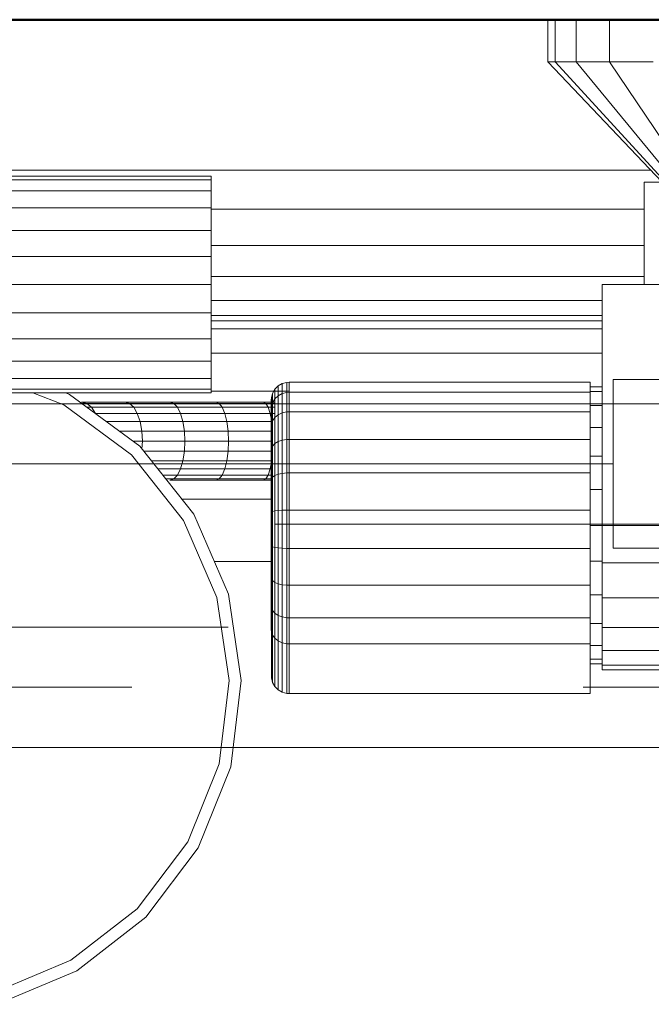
# Model space of a CAD drawing. Header units: millimetres. Extents: x -121 to 87583, y 4737 to 43333.
# Tile 41 of 86: x 43839 to 43944, y 42012 to 42176. Entities that reach past the tile are written whole.
import ezdxf

# ---------------------------------------------------------------- set-up
doc = ezdxf.new("R2010")
doc.units = ezdxf.units.MM
doc.linetypes.add('ADSK_Скрыто', pattern=[300, 150, -150])
doc.linetypes.add('ADSK_Штриховая_ш3 п1_5', pattern=[225, 150, -75])
for name, color, linetype, lineweight in [('A-DETL-____-HDLN', 90, 'ADSK_Скрыто', 9), ('A-DETL-____-MBND', 5, 'ADSK_Штриховая_ш3 п1_5', 20), ('A-WALL-____-MCUT', 113, 'Continuous', 50), ('A-WALL-____-OTLN', 113, 'Continuous', 20), ('M-EQPM-____-OTLN', 50, 'Continuous', 20)]:
    doc.layers.add(name, color=color, linetype=linetype, lineweight=lineweight)

# ---------------------------------------------------------------- blocks, each defined once
blk = doc.blocks.new('Прямая форма - 83 new-608778-В_Этаж 01_Водопровод')
at = {"layer": 'M-EQPM-____-OTLN', "color": 9}
for p, q in [((-109.84, 500), (-109.84, 493)), ((-108.64, 500), (-108.64, 493)), ((-105.15, 500), (-105.15, 493)), ((-99.59, 500), (-99.59, 493)), ((-108.64, 493), (-109.84, 493)), ((-109.84, 493), (-90.84, 473)), ((-105.15, 493), (-108.64, 493)), ((-108.64, 493), (-90.29, 473)), ((-99.59, 493), (-105.15, 493)), ((-105.15, 493), (-88.69, 473)), ((-92.34, 493), (-99.59, 493)), ((-99.59, 493), (-86.15, 473)), ((-204.84, 475), (-92.74, 475)), ((-204.84, 474), (-165.84, 474)), ((-204.84, 473.39), (-165.84, 473.39)), ((-165.84, 474), (-165.84, 473.39)), ((-165.84, 473.39), (-165.84, 471.59)), ((-93.84, 473), (-84.34, 473)), ((-93.84, 456), (-93.84, 473)), ((-165.84, 471.59), (-204.84, 471.59)), ((-165.84, 471.59), (-165.84, 468.73)), ((-204.84, 468.73), (-165.84, 468.73)), ((-165.84, 468.73), (-165.84, 465)), ((-165.84, 468.53), (-93.84, 468.53)), ((-204.84, 465), (-165.84, 465)), ((-165.84, 465), (-165.84, 460.66)), ((-165.84, 462.5), (-93.84, 462.5)), ((-204.84, 460.66), (-165.84, 460.66)), ((-165.84, 460.66), (-165.84, 456)), ((-165.84, 457.32), (-93.84, 457.32)), ((-204.84, 456), (-165.84, 456)), ((-165.84, 456), (-165.84, 451.34)), ((101.16, 456), (-100.84, 456)), ((-100.84, 456), (-100.84, 416)), ((-165.84, 453.35), (-100.84, 453.35)), ((-165.84, 451.34), (-205.96, 451.34)), ((-165.84, 451.34), (-165.84, 447)), ((-100.84, 450.85), (-165.84, 450.85)), ((-100.84, 450), (-165.84, 450)), ((-165.84, 448.64), (-100.84, 448.64)), ((-165.84, 447), (-209.65, 447)), ((-165.84, 443.27), (-165.84, 447)), ((-165.84, 443.27), (-239.74, 443.27)), ((-165.84, 444.64), (-100.84, 444.64)), ((-165.84, 440.41), (-165.84, 443.27)), ((-165.84, 440.41), (-239.71, 440.41)), ((-165.84, 438.61), (-165.84, 440.41)), ((-165.84, 438.61), (-239.69, 438.61)), ((-165.84, 438), (-165.84, 438.61)), ((-152.84, 438.28), (-165.81, 438.28)), ((-155.61, 437.94), (-155.22, 438.61)), ((-155.61, 437.94), (-155.22, 438.61)), ((-155.22, 438.61), (-154.66, 439.17)), ((-155.22, 438.61), (-154.66, 439.17)), ((-155.22, 437.02), (-155.22, 438.61)), ((-155.22, 438.61), (-155.22, 437.02)), ((-154.66, 439.17), (-153.99, 439.56)), ((-154.66, 439.17), (-153.99, 439.56)), ((-154.66, 437.53), (-154.66, 439.17)), ((-154.66, 439.17), (-154.66, 437.53)), ((-153.99, 439.56), (-153.23, 439.76)), ((-153.99, 439.56), (-153.23, 439.76)), ((-153.99, 437.9), (-153.99, 439.56)), ((-153.99, 439.56), (-153.99, 437.9)), ((-153.23, 439.76), (-152.84, 439.79)), ((-153.23, 439.76), (-152.84, 439.79)), ((-153.23, 438.09), (-153.23, 439.76)), ((-153.23, 439.76), (-153.23, 438.09)), ((-152.84, 439.79), (-102.84, 439.79)), ((-152.84, 439.79), (-152.84, 438.11)), ((-102.84, 439.79), (-102.84, 438.11)), ((-102.84, 439), (-100.84, 439)), ((-165.84, 438), (-239.68, 438)), ((-190.31, 436.01), (-195.44, 438)), ((-189.97, 438), (-189.35, 437.76)), ((-189.35, 437.76), (-177.69, 429.18)), ((-155.84, 436.79), (-155.81, 437.18)), ((-155.84, 436.79), (-155.81, 437.18)), ((-155.84, 435.32), (-155.84, 436.79)), ((-155.84, 436.79), (-155.84, 435.32)), ((-155.81, 437.18), (-155.61, 437.94)), ((-155.81, 437.18), (-155.61, 437.94)), ((-155.81, 435.68), (-155.81, 437.18)), ((-155.81, 437.18), (-155.81, 435.68)), ((-155.61, 436.39), (-155.61, 437.94)), ((-155.61, 437.94), (-155.61, 436.39)), ((-155.61, 436.39), (-155.22, 437.02)), ((-155.61, 436.39), (-155.22, 437.02)), ((-155.22, 437.02), (-154.66, 437.53)), ((-155.22, 437.02), (-155.22, 433.94)), ((-154.66, 437.53), (-153.99, 437.9)), ((-154.66, 437.53), (-154.66, 434.38)), ((-153.99, 437.9), (-153.23, 438.09)), ((-153.99, 437.9), (-153.99, 434.69)), ((-153.23, 438.09), (-152.84, 438.11)), ((-153.23, 438.09), (-152.84, 438.11)), ((-153.23, 438.09), (-153.23, 434.85)), ((-152.84, 438.11), (-102.84, 438.11)), ((-152.84, 438.11), (-152.84, 434.87)), ((-102.84, 438.22), (-100.84, 438.22)), ((-102.84, 438.11), (-102.84, 434.87)), ((-179.08, 427.74), (-190.31, 436.01)), ((-180.12, 436.5), (-187.34, 436.5)), ((-187.34, 436.5), (-186.5, 436.28)), ((-187.34, 436.28), (-186.5, 436.28)), ((-186.5, 436.28), (-179.38, 436.28)), ((-186.5, 436.28), (-185.71, 435.63)), ((-186.45, 435.63), (-185.71, 435.63)), ((-185.71, 435.63), (-178.69, 435.63)), ((-185.71, 435.63), (-185.04, 434.6)), ((-172.67, 436.5), (-180.12, 436.5)), ((-180.12, 436.5), (-179.38, 436.28)), ((-179.38, 436.28), (-172.03, 436.28)), ((-179.38, 436.28), (-178.69, 435.63)), ((-178.69, 435.63), (-171.43, 435.63)), ((-178.69, 435.63), (-178.09, 434.6)), ((-165.02, 436.5), (-172.67, 436.5)), ((-172.67, 436.5), (-172.03, 436.28)), ((-172.03, 436.28), (-164.48, 436.28)), ((-172.03, 436.28), (-171.43, 435.63)), ((-171.43, 435.63), (-163.97, 435.63)), ((-171.43, 435.63), (-170.91, 434.6)), ((-157.19, 436.5), (-165.02, 436.5)), ((-165.02, 436.5), (-164.48, 436.28)), ((-164.48, 436.28), (-156.75, 436.28)), ((-164.48, 436.28), (-163.97, 435.63)), ((-163.97, 435.63), (-156.35, 435.63)), ((-163.97, 435.63), (-163.54, 434.6)), ((-155.22, 436.5), (-157.19, 436.5)), ((-157.19, 436.5), (-156.75, 436.28)), ((-156.75, 436.28), (-155.22, 436.28)), ((-156.75, 436.28), (-156.35, 435.63)), ((-156.35, 435.63), (-155.22, 435.63)), ((-156.35, 435.63), (-156, 434.6)), ((-155.84, 435.32), (-155.81, 435.68)), ((-155.84, 435.32), (-155.81, 435.68)), ((-155.84, 432.49), (-155.84, 435.32)), ((-155.84, 435.32), (-155.84, 432.49)), ((-155.81, 435.68), (-155.61, 436.39)), ((-155.81, 435.68), (-155.61, 436.39)), ((-155.81, 432.8), (-155.81, 435.68)), ((-155.81, 435.68), (-155.81, 432.8)), ((-155.61, 433.4), (-155.61, 436.39)), ((-155.61, 436.39), (-155.61, 433.4)), ((-102.84, 435.92), (-100.84, 435.92)), ((-185.04, 434.6), (-178.09, 434.6)), ((-178.09, 434.6), (-170.91, 434.6)), ((-178.09, 434.6), (-177.63, 433.25)), ((-170.91, 434.6), (-163.54, 434.6)), ((-170.91, 434.6), (-170.52, 433.25)), ((-163.54, 434.6), (-156, 434.6)), ((-163.54, 434.6), (-163.21, 433.25)), ((-156, 434.6), (-155.22, 434.6)), ((-156, 434.6), (-155.73, 433.25)), ((-155.81, 432.8), (-155.61, 433.4)), ((-155.81, 432.8), (-155.61, 433.4)), ((-155.61, 433.4), (-155.22, 433.94)), ((-155.61, 433.4), (-155.61, 429.19)), ((-155.22, 433.94), (-154.66, 434.38)), ((-155.22, 433.94), (-155.22, 429.6)), ((-154.66, 434.38), (-153.99, 434.69)), ((-154.66, 434.38), (-154.66, 429.93)), ((-153.99, 434.69), (-153.23, 434.85)), ((-153.99, 434.69), (-153.99, 430.17)), ((-153.23, 434.85), (-152.84, 434.87)), ((-153.23, 434.85), (-153.23, 430.29)), ((-152.84, 434.87), (-102.84, 434.87)), ((-152.84, 434.87), (-152.84, 430.3)), ((-102.84, 434.87), (-102.84, 430.3)), ((-183.22, 433.25), (-177.63, 433.25)), ((-177.63, 433.25), (-170.52, 433.25)), ((-177.63, 433.25), (-177.35, 431.68)), ((-170.52, 433.25), (-163.21, 433.25)), ((-170.52, 433.25), (-170.27, 431.68)), ((-163.21, 433.25), (-155.73, 433.25)), ((-163.21, 433.25), (-163, 431.68)), ((-155.84, 432.49), (-155.81, 432.8)), ((-155.84, 432.49), (-155.81, 432.8)), ((-155.84, 428.5), (-155.84, 432.49)), ((-155.84, 432.49), (-155.84, 428.5)), ((-155.81, 428.73), (-155.81, 432.8)), ((-155.81, 432.8), (-155.81, 428.73)), ((-155.73, 433.25), (-155.61, 432.1)), ((-102.84, 432.26), (-100.84, 432.26)), ((-181.09, 431.68), (-177.35, 431.68)), ((-177.35, 431.68), (-170.27, 431.68)), ((-177.35, 431.68), (-177.25, 430)), ((-170.27, 431.68), (-163, 431.68)), ((-170.27, 431.68), (-170.18, 430)), ((-163, 431.68), (-155.61, 431.68)), ((-163, 431.68), (-162.93, 430)), ((-154.66, 429.93), (-153.99, 430.17)), ((-153.99, 430.17), (-153.23, 430.29)), ((-153.99, 430.17), (-153.99, 424.64)), ((-153.23, 430.29), (-152.84, 430.3)), ((-153.23, 430.29), (-153.23, 424.71)), ((-152.84, 430.3), (-102.84, 430.3)), ((-152.84, 430.3), (-152.84, 424.72)), ((-102.84, 430.3), (-102.84, 424.72)), ((-178.81, 430), (-177.25, 430)), ((-177.69, 429.18), (-168.68, 417.86)), ((-177.25, 430), (-177.32, 428.72)), ((-177.25, 430), (-170.18, 430)), ((-170.18, 430), (-170.27, 428.32)), ((-170.18, 430), (-162.93, 430)), ((-162.93, 430), (-163, 428.32)), ((-162.93, 430), (-155.61, 430)), ((-155.84, 428.5), (-155.81, 428.73)), ((-155.84, 428.5), (-155.81, 428.73)), ((-155.84, 423.62), (-155.84, 428.5)), ((-155.84, 428.5), (-155.84, 423.62)), ((-155.81, 428.73), (-155.61, 429.19)), ((-155.81, 428.73), (-155.61, 429.19)), ((-155.81, 423.77), (-155.81, 428.73)), ((-155.81, 428.73), (-155.81, 423.77)), ((-155.61, 429.19), (-155.22, 429.6)), ((-155.61, 429.19), (-155.61, 424.04)), ((-155.22, 429.6), (-154.66, 429.93)), ((-155.22, 429.6), (-155.22, 424.29)), ((-154.66, 429.93), (-154.66, 424.5)), ((-170.39, 416.83), (-179.08, 427.74)), ((-177, 428.32), (-170.27, 428.32)), ((-170.27, 428.32), (-170.52, 426.75)), ((-170.27, 428.32), (-163, 428.32)), ((-163, 428.32), (-163.21, 426.75)), ((-163, 428.32), (-155.61, 428.32)), ((-155.61, 427.9), (-155.73, 426.75)), ((-102.84, 427.5), (-100.84, 427.5)), ((-175.76, 426.75), (-170.52, 426.75)), ((-174.68, 425.4), (-170.91, 425.4)), ((-170.91, 425.4), (-171.43, 424.37)), ((-170.52, 426.75), (-170.91, 425.4)), ((-170.91, 425.4), (-163.54, 425.4)), ((-170.52, 426.75), (-163.21, 426.75)), ((-163.54, 425.4), (-163.97, 424.37)), ((-163.21, 426.75), (-163.54, 425.4)), ((-163.54, 425.4), (-156, 425.4)), ((-163.21, 426.75), (-155.73, 426.75)), ((-156, 425.4), (-156.35, 424.37)), ((-155.73, 426.75), (-156, 425.4)), ((-173.86, 424.37), (-171.43, 424.37)), ((-173.35, 423.72), (-172.03, 423.72)), ((-172.03, 423.72), (-172.67, 423.5)), ((-171.43, 424.37), (-172.03, 423.72)), ((-172.03, 423.72), (-164.48, 423.72)), ((-171.43, 424.37), (-163.97, 424.37)), ((-164.48, 423.72), (-165.02, 423.5)), ((-163.97, 424.37), (-164.48, 423.72)), ((-164.48, 423.72), (-156.75, 423.72)), ((-163.97, 424.37), (-156.35, 424.37)), ((-156.75, 423.72), (-157.19, 423.5)), ((-156.35, 424.37), (-156.75, 423.72)), ((-156.75, 423.72), (-155.61, 423.72)), ((-156.35, 424.37), (-155.61, 424.37)), ((-155.84, 423.62), (-155.81, 423.77)), ((-155.84, 423.62), (-155.81, 423.77)), ((-155.84, 418.21), (-155.84, 423.62)), ((-155.84, 423.62), (-155.84, 418.21)), ((-155.81, 423.77), (-155.61, 424.04)), ((-155.81, 423.77), (-155.61, 424.04)), ((-155.81, 418.25), (-155.81, 423.77)), ((-155.81, 423.77), (-155.81, 418.25)), ((-155.61, 424.04), (-155.22, 424.29)), ((-155.61, 424.04), (-155.61, 418.33)), ((-155.22, 424.29), (-154.66, 424.5)), ((-155.22, 424.29), (-155.22, 418.41)), ((-154.66, 424.5), (-153.99, 424.64)), ((-154.66, 424.5), (-154.66, 418.46)), ((-153.99, 424.64), (-153.23, 424.71)), ((-153.99, 424.64), (-153.99, 418.51)), ((-153.23, 424.71), (-152.84, 424.72)), ((-153.23, 424.71), (-153.23, 418.53)), ((-152.84, 424.72), (-102.84, 424.72)), ((-152.84, 424.72), (-152.84, 418.53)), ((-102.84, 424.72), (-102.84, 418.53)), ((-172.67, 423.5), (-165.02, 423.5)), ((-165.02, 423.5), (-157.19, 423.5)), ((-157.19, 423.5), (-155.61, 423.5)), ((-102.84, 421.95), (-100.84, 421.95)), ((-155.61, 420.35), (-170.66, 420.35)), ((-168.68, 417.86), (-162.93, 404.58)), ((-155.84, 418.21), (-155.81, 418.25)), ((-155.84, 418.21), (-155.81, 418.25)), ((-155.84, 412.64), (-155.84, 418.21)), ((-155.84, 418.21), (-155.84, 412.64)), ((-155.81, 418.25), (-155.61, 418.33)), ((-155.81, 418.25), (-155.61, 418.33)), ((-155.81, 412.58), (-155.81, 418.25)), ((-155.81, 418.25), (-155.81, 412.58)), ((-155.61, 418.33), (-155.22, 418.41)), ((-155.61, 418.33), (-155.61, 412.46)), ((-155.22, 418.41), (-154.66, 418.46)), ((-155.22, 418.41), (-155.22, 412.35)), ((-154.66, 418.46), (-153.99, 418.51)), ((-154.66, 418.46), (-154.66, 412.26)), ((-153.99, 418.51), (-153.23, 418.53)), ((-153.99, 418.51), (-153.99, 412.2)), ((-153.23, 418.53), (-152.84, 418.53)), ((-153.23, 418.53), (-153.23, 412.16)), ((-152.84, 418.53), (-102.84, 418.53)), ((-152.84, 418.53), (-152.84, 412.16)), ((-102.84, 418.53), (-102.84, 412.16)), ((-164.85, 404.03), (-170.39, 416.83)), ((-102.84, 416), (-100.84, 416)), ((-100.84, 416), (101.16, 416)), ((-100.84, 409.79), (-100.84, 416)), ((-155.81, 412.58), (-155.84, 412.64)), ((-155.84, 412.64), (-155.84, 407.31)), ((-155.84, 407.31), (-155.84, 412.64)), ((-155.84, 412.64), (-155.81, 412.58)), ((-155.61, 412.46), (-155.81, 412.58)), ((-155.81, 412.58), (-155.81, 407.15)), ((-155.81, 407.15), (-155.81, 412.58)), ((-155.81, 412.58), (-155.61, 412.46)), ((-155.22, 412.35), (-155.61, 412.46)), ((-155.61, 412.46), (-155.61, 406.83)), ((-154.66, 412.26), (-155.22, 412.35)), ((-155.22, 412.35), (-155.22, 406.55)), ((-153.99, 412.2), (-154.66, 412.26)), ((-154.66, 412.26), (-154.66, 406.32)), ((-153.23, 412.16), (-153.99, 412.2)), ((-153.99, 412.2), (-153.99, 406.15)), ((-152.84, 412.16), (-153.23, 412.16)), ((-153.23, 412.16), (-153.23, 406.07)), ((-102.84, 412.16), (-152.84, 412.16)), ((-152.84, 412.16), (-152.84, 406.06)), ((-102.84, 412.16), (-102.84, 406.06)), ((-155.61, 410), (-165.28, 410)), ((-155.61, 410), (-165.28, 410)), ((-102.84, 410.05), (-100.84, 410.05)), ((-100.84, 404), (-100.84, 409.79)), ((-100.84, 409.79), (101.16, 409.79)), ((-155.84, 407.31), (-155.81, 407.15)), ((-155.84, 407.31), (-155.84, 402.59)), ((-155.84, 402.59), (-155.84, 407.31)), ((-155.84, 407.31), (-155.81, 407.15)), ((-155.81, 407.15), (-155.61, 406.83)), ((-155.81, 407.15), (-155.81, 402.34)), ((-155.81, 402.34), (-155.81, 407.15)), ((-155.81, 407.15), (-155.61, 406.83)), ((-155.61, 406.83), (-155.22, 406.55)), ((-155.61, 406.83), (-155.61, 401.85)), ((-155.22, 406.55), (-154.66, 406.32)), ((-155.22, 406.55), (-155.22, 401.41)), ((-154.66, 406.32), (-153.99, 406.15)), ((-154.66, 406.32), (-154.66, 401.06)), ((-153.99, 406.15), (-153.23, 406.07)), ((-153.99, 406.15), (-153.99, 400.8)), ((-153.23, 406.07), (-152.84, 406.06)), ((-153.23, 406.07), (-153.23, 400.67)), ((-152.84, 406.06), (-102.84, 406.06)), ((-152.84, 406.06), (-152.84, 400.66)), ((-102.84, 406.06), (-102.84, 400.66)), ((-162.84, 390.23), (-164.85, 404.03)), ((-162.93, 404.58), (-160.84, 390.25)), ((-102.84, 404.5), (-100.84, 404.5)), ((-100.84, 399.03), (-100.84, 404)), ((101.16, 404), (-100.84, 404)), ((-155.84, 402.59), (-155.81, 402.34)), ((-155.84, 402.59), (-155.84, 398.68)), ((-155.84, 398.68), (-155.84, 402.59)), ((-155.84, 402.59), (-155.81, 402.34)), ((-155.81, 402.34), (-155.61, 401.85)), ((-155.81, 402.34), (-155.81, 398.38)), ((-155.81, 398.38), (-155.81, 402.34)), ((-155.81, 402.34), (-155.61, 401.85)), ((-155.61, 401.85), (-155.22, 401.41)), ((-155.61, 401.85), (-155.61, 397.79)), ((-155.22, 401.41), (-154.66, 401.06)), ((-155.22, 401.41), (-155.22, 397.26)), ((-154.66, 401.06), (-153.99, 400.8)), ((-154.66, 401.06), (-154.66, 396.82)), ((-153.99, 400.8), (-153.23, 400.67)), ((-153.99, 400.8), (-153.99, 396.52)), ((-153.23, 400.67), (-152.84, 400.66)), ((-153.23, 400.67), (-153.23, 396.36)), ((-152.84, 400.66), (-102.84, 400.66)), ((-152.84, 400.66), (-152.84, 396.34)), ((-102.84, 400.66), (-102.84, 396.34)), ((-102.84, 399.74), (-100.84, 399.74)), ((-155.84, 398.68), (-155.81, 398.38)), ((-155.84, 398.68), (-155.81, 398.38)), ((-155.81, 398.38), (-155.61, 397.79)), ((-155.81, 398.38), (-155.81, 390.69)), ((-155.61, 397.79), (-155.22, 397.26)), ((-155.61, 397.79), (-155.61, 389.93)), ((-100.84, 395.22), (-100.84, 399.03)), ((101.16, 399.03), (-100.84, 399.03)), ((-155.22, 397.26), (-154.66, 396.82)), ((-155.22, 397.26), (-155.22, 389.25)), ((-154.66, 396.82), (-153.99, 396.52)), ((-154.66, 396.82), (-154.66, 388.7)), ((-153.99, 396.52), (-153.23, 396.36)), ((-153.99, 396.52), (-153.99, 388.31)), ((-153.23, 396.36), (-152.84, 396.34)), ((-153.23, 396.36), (-153.23, 388.11)), ((-152.84, 396.34), (-102.84, 396.34)), ((-152.84, 396.34), (-152.84, 388.08)), ((-102.84, 396.34), (-102.84, 388.08)), ((-102.84, 396.08), (-100.84, 396.08)), ((-100.84, 392.82), (-100.84, 395.22)), ((101.16, 395.22), (-100.84, 395.22)), ((-102.84, 393.78), (-100.84, 393.78)), ((-102.84, 393), (-100.84, 393)), ((-100.84, 392), (-100.84, 392.82)), ((101.16, 392.82), (-100.84, 392.82)), ((101.16, 392), (-100.84, 392)), ((-164.5, 376.38), (-162.84, 390.23)), ((-160.84, 390.25), (-162.56, 375.88)), ((-155.81, 390.69), (-155.61, 389.93)), ((-155.61, 389.93), (-155.22, 389.25)), ((-155.22, 389.25), (-154.66, 388.7)), ((-154.66, 388.7), (-153.99, 388.31)), ((-153.99, 388.31), (-153.23, 388.11)), ((-153.23, 388.11), (-152.84, 388.08)), ((-152.84, 388.08), (-102.84, 388.08)), ((-169.72, 363.45), (-164.5, 376.38)), ((-162.56, 375.88), (-167.98, 362.46)), ((-178.12, 352.32), (-169.72, 363.45)), ((-167.98, 362.46), (-176.7, 350.91)), ((-189.14, 343.77), (-178.12, 352.32)), ((-176.7, 350.91), (-188.14, 342.04)), ((-201.49, 338.61), (-189.14, 343.77)), ((-188.14, 342.04), (-201.49, 336.46))]:
    blk.add_line(p, q, dxfattribs=at)
blk = doc.blocks.new('Прямая форма - FU - 054-608779-В_Этаж 01_Водопровод')
blk.add_blockref('Прямая форма - 83 new-608778-В_Этаж 01_Водопровод', (0, 0))
blk = doc.blocks.new('Прямая форма - 83 new-608896-В_Этаж 01_Водопровод')
at = {"layer": 'A-WALL-____-MCUT', "color": 253}
blk.add_line((705, 100), (100, 100), dxfattribs=at)
blk = doc.blocks.new('Прямая форма - SW - 005-608897-В_Этаж 01_Водопровод')
blk.add_blockref('Прямая форма - 83 new-608896-В_Этаж 01_Водопровод', (0, 0))
blk = doc.blocks.new('83 new_ifc_RVT-1-В_Этаж 01_Водопровод')
at = {"layer": 'A-WALL-____-OTLN', "color": 9, "lineweight": 20, "rotation": 180}
blk.add_blockref('Прямая форма - SW - 005-608897-В_Этаж 01_Водопровод', (24510.28, 42275.83), dxfattribs=at)
at = {"layer": 'M-EQPM-____-OTLN', "color": 9, "lineweight": 20}
blk.add_blockref('Прямая форма - FU - 054-608779-В_Этаж 01_Водопровод', (24010.12, 41675.83), dxfattribs=at)
blk = doc.blocks.new('ADSK_Полипропилен_Отвод - Универсальный-V19-В_Этаж 01_Водопровод')
at = {"layer": 'A-DETL-____-HDLN', "color": 210}
for p, q in [((-14, 26.5), (-14, 14)), ((14, 26.5), (-14, 26.5)), ((14, 0), (14, 26.5)), ((-14, 14), (-14.93, 14))]:
    blk.add_line(p, q, dxfattribs=at)
at = {"layer": 'A-DETL-____-HDLN', "color": 210, "flags": 128}
blk.add_lwpolyline([(13.94, -1.27), (13.98, -0.71), (14, -0.15), (14, 0)], dxfattribs=at)
at = {"layer": 'A-DETL-____-HDLN', "color": 210}
blk.add_open_spline([(0, 0), (-0.9, 0.89), (-2.69, 2.7), (-4.9, 4.9), (-6.4, 6.4), (-7.24, 7.23), (-7.85, 7.85), (-8.45, 8.45), (-9.04, 9.04), (-9.62, 9.61), (-10.16, 10.16), (-10.69, 10.7), (-11.2, 11.2), (-11.69, 11.68), (-12.12, 12.12), (-12.53, 12.54), (-12.9, 12.91), (-13.23, 13.23), (-13.5, 13.5), (-13.71, 13.72), (-13.92, 13.93), (-13.99, 14), (-14, 14)], degree=3, knots=[0, 0, 0, 0, 0.142857, 0.285714, 0.357143, 0.392857, 0.428571, 0.464286, 0.5, 0.535714, 0.571429, 0.607143, 0.642857, 0.678571, 0.714286, 0.75, 0.785714, 0.821429, 0.857143, 0.892857, 0.928571, 1, 1, 1, 1], dxfattribs=at)
at = {"layer": 'A-DETL-____-MBND', "color": 220}
for p, q in [((-14.97, 14), (-26.5, 14)), ((-26.5, 14), (-26.5, -14)), ((-26.5, -14), (0, -14))]:
    blk.add_line(p, q, dxfattribs=at)
at = {"layer": 'A-DETL-____-MBND', "color": 220, "flags": 128}
blk.add_lwpolyline([(0, -14), (0.56, -13.99), (1.12, -13.96), (1.68, -13.9), (2.23, -13.82), (2.78, -13.72), (3.33, -13.6), (3.87, -13.45), (4.4, -13.29), (4.93, -13.1), (5.45, -12.89), (5.96, -12.67), (6.46, -12.42), (6.96, -12.15), (7.44, -11.86), (7.9, -11.55), (8.36, -11.23), (8.8, -10.89), (9.23, -10.53), (9.64, -10.15), (10.04, -9.75), (10.43, -9.34), (10.79, -8.92), (11.14, -8.48), (11.47, -8.03), (11.78, -7.56), (12.07, -7.09), (12.35, -6.6), (12.6, -6.1), (12.84, -5.59), (13.05, -5.07), (13.24, -4.55), (13.41, -4.01), (13.56, -3.47), (13.69, -2.93), (13.8, -2.38), (13.88, -1.83), (13.94, -1.27)], dxfattribs=at)

msp = doc.modelspace()

# ---------------------------------------------------------------- linework, layer by layer
at = {"layer": 'A-DETL-____-MBND', "color": 220}
for p, q in [((43948.77, 42112.05), (43206.14, 42112.05)), ((43937.25, 42102.05), (43348.25, 42102.05)), ((43206.14, 42092.05), (43953.25, 42092.05))]:
    msp.add_line(p, q, dxfattribs=at)
at = {"layer": 'A-DETL-____-MBND', "color": 150}
for p, q in [((44098.25, 42074.96), (43351.14, 42074.96)), ((44082.25, 42064.96), (43367.14, 42064.96)), ((43351.14, 42054.96), (44098.25, 42054.96))]:
    msp.add_line(p, q, dxfattribs=at)

# ---------------------------------------------------------------- block references
at = {"lineweight": 9}
msp.add_blockref('83 new_ifc_RVT-1-В_Этаж 01_Водопровод', (20026.13, 0), dxfattribs=at)
at = {"layer": 'A-DETL-____-HDLN', "color": 210}
msp.add_blockref('ADSK_Полипропилен_Отвод - Универсальный-V19-В_Этаж 01_Водопровод', (43963.75, 42102.05), dxfattribs=at)

doc.saveas('drawing.dxf')
